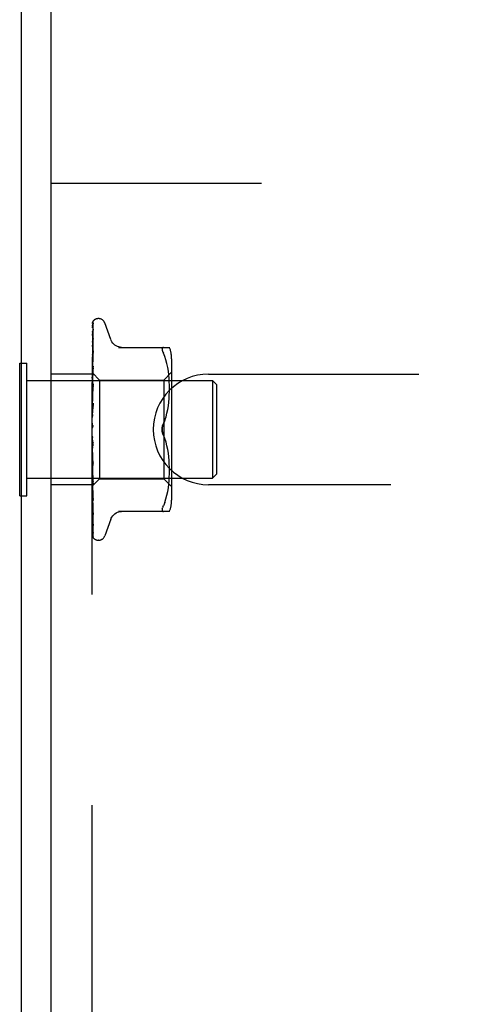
# Model space of a CAD drawing. Header units: inches. Extents: x 0 to 97.1, y 0 to 62.9.
# Tile 39 of 56: x 69.7 to 70.8, y 52.3 to 54.8. Entities that reach past the tile are written whole.
import ezdxf

# ---------------------------------------------------------------- set-up
doc = ezdxf.new("R2010")
doc.units = ezdxf.units.IN
doc.header["$LTSCALE"] = 5.342857
doc.header["$MEASUREMENT"] = 0
doc.linetypes.add('HIDDEN', pattern=[0.2, 0.1, -0.1])
doc.layers.get('0').update_dxf_attribs({"linetype": 'CONTINUOUS'})
doc.layers.add('DEFAULT_2', color=8, linetype='HIDDEN')

msp = doc.modelspace()

# ---------------------------------------------------------------- linework, layer by layer
at = {"color": 3, "linetype": 'Continuous'}
for p, q in [((69.690219, 47.527453), (69.690219, 57.059453)), ((69.765219, 47.464453), (69.765219, 57.059453))]:
    msp.add_line(p, q, dxfattribs=at)
at = {"color": 7, "linetype": 'Continuous'}
for p, q in [((69.685219, 53.545953), (69.685219, 53.882953)), ((69.685219, 53.882953), (69.690219, 53.882953)), ((69.685219, 53.545953), (69.690219, 53.545953))]:
    msp.add_line(p, q, dxfattribs=at)
at = {"layer": 'DEFAULT_2', "color": 8, "linetype": 'HIDDEN'}
for p, q in [((69.765219, 54.339453), (73.015219, 54.339453)), ((69.869219, 50.089453), (69.869219, 54.339453)), ((69.885716, 53.995703), (69.884886, 53.995703)), ((69.870862, 53.914216), (69.871862, 53.981494)), ((69.870862, 53.904135), (69.871862, 53.968652)), ((69.873537, 53.991188), (69.873484, 53.991133)), ((69.91677, 53.942445), (69.901377, 53.984737)), ((69.870005, 53.83526), (69.871862, 53.945422)), ((69.87188, 53.945664), (69.871106, 53.940212)), ((69.871861, 53.945417), (69.871866, 53.945529)), ((69.871866, 53.945529), (69.87188, 53.945673)), ((69.870006, 53.857917), (69.871188, 53.94076)), ((69.870862, 53.885001), (69.871862, 53.942015)), ((69.871861, 53.942016), (69.871879, 53.942245)), ((69.936505, 53.922786), (70.065727, 53.922786)), ((70.050308, 53.922786), (70.049046, 53.9226)), ((69.870005, 53.818414), (69.871862, 53.913833)), ((69.870006, 53.847729), (69.870862, 53.904135)), ((69.870861, 53.860806), (69.871862, 53.909482)), ((69.871857, 53.913787), (69.871087, 53.907147)), ((69.871861, 53.913828), (69.871858, 53.913796)), ((70.053914, 53.899741), (70.050308, 53.908203)), ((70.056979, 53.890881), (70.053904, 53.899771)), ((70.071243, 53.894045), (70.071243, 53.53486)), ((69.690219, 53.882953), (69.703219, 53.882953)), ((69.703219, 53.545953), (69.703219, 53.882953)), ((69.870005, 53.834966), (69.870862, 53.885001)), ((69.870005, 53.797795), (69.871861, 53.875021)), ((69.871847, 53.874806), (69.870648, 53.862853)), ((69.87086, 53.831302), (69.871861, 53.869881)), ((69.87186, 53.875016), (69.871847, 53.874813)), ((70.059488, 53.881523), (70.056964, 53.890929)), ((70.06149, 53.871968), (70.059475, 53.881576)), ((70.063002, 53.862431), (70.061481, 53.872019)), ((69.869219, 53.854953), (69.765219, 53.854953)), ((69.869219, 53.858665), (69.870006, 53.857917)), ((69.869829, 53.854366), (69.869219, 53.847829)), ((69.870648, 53.862853), (69.869829, 53.854366)), ((69.869979, 53.857944), (69.88822, 53.839703)), ((69.87, 53.857923), (69.869982, 53.857941)), ((69.870006, 53.85527), (69.869982, 53.855398)), ((69.870006, 53.855373), (69.869982, 53.855297)), ((69.870006, 53.847526), (69.869982, 53.847762)), ((69.870006, 53.847728), (69.869982, 53.847562)), ((69.870005, 53.818038), (69.870861, 53.860806)), ((70.051243, 53.839703), (70.071243, 53.859703)), ((70.064106, 53.853062), (70.062995, 53.862481)), ((70.06487, 53.844135), (70.0641, 53.853118)), ((70.065354, 53.835485), (70.064865, 53.844217)), ((70.165219, 53.854953), (72.765219, 53.854953)), ((69.703219, 53.838453), (70.175219, 53.838453)), ((69.869219, 53.840508), (69.869982, 53.835308)), ((69.869219, 53.830613), (69.869982, 53.835017)), ((69.869219, 53.824957), (69.869982, 53.818485)), ((69.870006, 53.834965), (69.869982, 53.835308)), ((69.870006, 53.835259), (69.869982, 53.835017)), ((69.870006, 53.818037), (69.869982, 53.818485)), ((69.870006, 53.818414), (69.869982, 53.818114)), ((69.870003, 53.774131), (69.871859, 53.830371)), ((69.870004, 53.797348), (69.87086, 53.831302)), ((69.871841, 53.830093), (69.870228, 53.812508)), ((69.870858, 53.797536), (69.871859, 53.824619)), ((69.871859, 53.83038), (69.871842, 53.830098)), ((69.88822, 53.839703), (69.88822, 53.589203)), ((69.88822, 53.839703), (70.051243, 53.839703)), ((70.051243, 53.839703), (70.051243, 53.589203)), ((70.065639, 53.827103), (70.065349, 53.8356)), ((70.065723, 53.818792), (70.065636, 53.827248)), ((70.065642, 53.810366), (70.065722, 53.818962)), ((70.175219, 53.838453), (70.175219, 53.590453)), ((70.185219, 53.828453), (70.175219, 53.838453)), ((70.185219, 53.828453), (70.185219, 53.600453)), ((69.869219, 53.812327), (69.869982, 53.818114)), ((69.870228, 53.812508), (69.869219, 53.801162)), ((69.869219, 53.805412), (69.869982, 53.797903)), ((69.869219, 53.790504), (69.869982, 53.797465)), ((69.870005, 53.797347), (69.869982, 53.797903)), ((69.870005, 53.797794), (69.869982, 53.797465)), ((69.870002, 53.773624), (69.870858, 53.797536)), ((70.064851, 53.792893), (70.065364, 53.801978)), ((70.065355, 53.801779), (70.065646, 53.810555)), ((69.869219, 53.78258), (69.869982, 53.774304)), ((69.871838, 53.781239), (69.869219, 53.751379)), ((69.869219, 53.765932), (69.869982, 53.773815)), ((69.870003, 53.773623), (69.869982, 53.774304)), ((69.870003, 53.774131), (69.869982, 53.773815)), ((69.869997, 53.748217), (69.871853, 53.781438)), ((69.871174, 53.765452), (69.871848, 53.775235)), ((69.871853, 53.781448), (69.871839, 53.781248)), ((70.061457, 53.76509), (70.06298, 53.774635)), ((70.062959, 53.774481), (70.064085, 53.783975)), ((70.064067, 53.783795), (70.064865, 53.793088)), ((69.869219, 53.757286), (69.869982, 53.748543)), ((69.869219, 53.7395), (69.869982, 53.74802)), ((69.869997, 53.748217), (69.869982, 53.74802)), ((69.869994, 53.747638), (69.87054, 53.756005)), ((69.87054, 53.756005), (69.871174, 53.765452)), ((70.057018, 53.746486), (70.059513, 53.755793)), ((70.059494, 53.75571), (70.061479, 53.765211)), ((69.869219, 53.730443), (69.869982, 53.721549)), ((69.869219, 53.712162), (69.869982, 53.721012)), ((69.870003, 53.719782), (69.869893, 53.719662)), ((69.870079, 53.719866), (69.870003, 53.719782)), ((69.870121, 53.719914), (69.870079, 53.719866)), ((69.870221, 53.720028), (69.870168, 53.719968)), ((69.870758, 53.720732), (69.870769, 53.720748)), ((70.053955, 53.737638), (70.050308, 53.729036)), ((69.869219, 53.717981), (69.869413, 53.718357)), ((69.871838, 53.673085), (69.869219, 53.703023)), ((69.869219, 53.684907), (69.869982, 53.693766)), ((69.870513, 53.690241), (69.869968, 53.694983)), ((70.053955, 53.691268), (70.050308, 53.69987)), ((69.869219, 53.676016), (69.869982, 53.667777)), ((69.871145, 53.684954), (69.870513, 53.690241)), ((69.871813, 53.679556), (69.871145, 53.684954)), ((70.057033, 53.682371), (70.053947, 53.691289)), ((70.059513, 53.673112), (70.057018, 53.682419)), ((70.061479, 53.663695), (70.059494, 53.673196)), ((69.869219, 53.65872), (69.869982, 53.667269)), ((69.869463, 53.649556), (69.869219, 53.652365)), ((69.869219, 53.650397), (69.869982, 53.642942)), ((69.870602, 53.63664), (69.869463, 53.649556)), ((69.87, 53.668036), (69.869982, 53.667269)), ((69.870001, 53.667499), (69.869982, 53.667777)), ((69.870547, 53.65611), (69.87, 53.668036)), ((69.871857, 53.622564), (69.870001, 53.667499)), ((69.871181, 53.642601), (69.870547, 53.65611)), ((70.06298, 53.654271), (70.061457, 53.663815)), ((70.064085, 53.64493), (70.062959, 53.654424)), ((70.064865, 53.635818), (70.064067, 53.645111)), ((69.869219, 53.634548), (69.869982, 53.642476)), ((69.869219, 53.627094), (69.869982, 53.620692)), ((69.869219, 53.613263), (69.869982, 53.620285)), ((69.870004, 53.642612), (69.869982, 53.642942)), ((69.87, 53.642718), (69.869982, 53.642476)), ((69.870005, 53.620786), (69.869982, 53.620285)), ((69.870004, 53.620372), (69.869982, 53.620692)), ((69.870004, 53.64309), (69.87, 53.642718)), ((69.87086, 53.614025), (69.870004, 53.64309)), ((69.87186, 53.575575), (69.870004, 53.642612)), ((69.870861, 53.58225), (69.870005, 53.620786)), ((69.871861, 53.533658), (69.870005, 53.620373)), ((69.871838, 53.622852), (69.870602, 53.63664)), ((69.871855, 53.628556), (69.871181, 53.642601)), ((69.87184, 53.622824), (69.871857, 53.62256)), ((70.065364, 53.626928), (70.064851, 53.636013)), ((70.065646, 53.618351), (70.065355, 53.627127)), ((70.065722, 53.609943), (70.065642, 53.61854)), ((69.869219, 53.606949), (69.869982, 53.60183)), ((69.869219, 53.603913), (69.869827, 53.597182)), ((69.869219, 53.595636), (69.869982, 53.601498)), ((69.869827, 53.597182), (69.870646, 53.588364)), ((69.870006, 53.601893), (69.869982, 53.601498)), ((69.870006, 53.601556), (69.869982, 53.60183)), ((69.870861, 53.55528), (69.870005, 53.601893)), ((69.871862, 53.498298), (69.870005, 53.601556)), ((69.87186, 53.581044), (69.87086, 53.614025)), ((70.065349, 53.593306), (70.065639, 53.601803)), ((70.065636, 53.601658), (70.065723, 53.610114)), ((70.185219, 53.600453), (70.175219, 53.590453)), ((69.703219, 53.590453), (70.175219, 53.590453)), ((69.869219, 53.573953), (69.765219, 53.573953)), ((69.869219, 53.570202), (69.88822, 53.589203)), ((69.870006, 53.587082), (69.869982, 53.586793)), ((69.870006, 53.586833), (69.869982, 53.587039)), ((69.870006, 53.576884), (69.869982, 53.576702)), ((69.870006, 53.576731), (69.869982, 53.576853)), ((69.870006, 53.571665), (69.869982, 53.571589)), ((69.870006, 53.571614), (69.869982, 53.571641)), ((69.870862, 53.534077), (69.870005, 53.587082)), ((69.871862, 53.470764), (69.870005, 53.586833)), ((69.870553, 53.539387), (69.870006, 53.576883)), ((69.87026, 53.553687), (69.870006, 53.571665)), ((69.870862, 53.511787), (69.870006, 53.571613)), ((69.870646, 53.588364), (69.871844, 53.575836)), ((69.871861, 53.538424), (69.870861, 53.58225)), ((69.871844, 53.575829), (69.87186, 53.575579)), ((69.88822, 53.589203), (70.051243, 53.589203)), ((70.051243, 53.589203), (70.071243, 53.569203)), ((70.062995, 53.566424), (70.064106, 53.575844)), ((70.0641, 53.575788), (70.06487, 53.584771)), ((70.064865, 53.584689), (70.065354, 53.593421)), ((72.765219, 53.573953), (70.165219, 53.573953)), ((69.690219, 53.545953), (69.703219, 53.545953)), ((69.870234, 53.549139), (69.871082, 53.540952)), ((69.871188, 53.489363), (69.87026, 53.553569)), ((69.871862, 53.502195), (69.870861, 53.55528)), ((70.056964, 53.537977), (70.059488, 53.547382)), ((70.059475, 53.54733), (70.06149, 53.556938)), ((70.061481, 53.556887), (70.063002, 53.566474)), ((69.871862, 53.453822), (69.870553, 53.539971)), ((69.871862, 53.473652), (69.870862, 53.534077)), ((69.871862, 53.452047), (69.870862, 53.518558)), ((69.871082, 53.540952), (69.871851, 53.533801)), ((69.871852, 53.533793), (69.871861, 53.533662)), ((70.049046, 53.517944), (70.050308, 53.520703)), ((70.053914, 53.529165), (70.050308, 53.520703)), ((70.053904, 53.529135), (70.056979, 53.538025)), ((69.871862, 53.443421), (69.870862, 53.511502)), ((69.871799, 53.502422), (69.871863, 53.502144)), ((69.871867, 53.498208), (69.871861, 53.498302)), ((70.065727, 53.50612), (69.936505, 53.50612)), ((70.047398, 53.5134), (70.048074, 53.515505)), ((70.049046, 53.517944), (70.048074, 53.515505)), ((69.871862, 53.442822), (69.871188, 53.48898)), ((69.871901, 53.470306), (69.871861, 53.47077)), ((69.91677, 53.486461), (69.901377, 53.444169)), ((69.885716, 53.433203), (69.884886, 53.433203))]:
    msp.add_line(p, q, dxfattribs=at)
for points in [[(69.873664, 53.99136), (69.872839, 53.990516), (69.871972, 53.989389), (69.871268, 53.98824), (69.870673, 53.987059), (69.870147, 53.985826), (69.869676, 53.984516), (69.869219, 53.982994)], [(69.8732, 53.990842), (69.873084, 53.990721), (69.872953, 53.990582), (69.872813, 53.990431), (69.872664, 53.990266), (69.872509, 53.99009), (69.872348, 53.989901), (69.872181, 53.989701), (69.872011, 53.989489), (69.871837, 53.989266), (69.871661, 53.989033), (69.871483, 53.988788), (69.871304, 53.988534), (69.871126, 53.988269), (69.870947, 53.987995), (69.87077, 53.987711), (69.870593, 53.987417), (69.870419, 53.987114), (69.870247, 53.9868), (69.870078, 53.986477), (69.869913, 53.986145), (69.869753, 53.985804), (69.869598, 53.985454), (69.869449, 53.985096), (69.869306, 53.98473), (69.869219, 53.984493)], [(69.872154, 53.984397), (69.87179, 53.983292), (69.871296, 53.981666), (69.870825, 53.979956), (69.870375, 53.978168), (69.869944, 53.9763), (69.869534, 53.974348), (69.869219, 53.972699)], [(69.871563, 53.982351), (69.871274, 53.981872), (69.87097, 53.981349), (69.870656, 53.980782), (69.87034, 53.980177), (69.870027, 53.979535), (69.869723, 53.978857), (69.869435, 53.978146), (69.869219, 53.977554)], [(69.871938, 53.96938), (69.871606, 53.967698), (69.87115, 53.965278), (69.870709, 53.962803), (69.870283, 53.960278), (69.869872, 53.957704), (69.869479, 53.955086), (69.869219, 53.953256)], [(69.870006, 53.85527), (69.871188, 53.937049), (69.871531, 53.960376), (69.871862, 53.982687)], [(69.871188, 53.94076), (69.871862, 53.987061), (69.871883, 53.987453), (69.871927, 53.987838), (69.871994, 53.988212), (69.872081, 53.988576), (69.872188, 53.988927), (69.872312, 53.989264), (69.872452, 53.989584), (69.872604, 53.989888), (69.872768, 53.990175), (69.872937, 53.990438), (69.873109, 53.990679), (69.873268, 53.990882), (69.873395, 53.991032), (69.873487, 53.991135), (69.87353, 53.991181), (69.873536, 53.991187)], [(69.8723, 53.98354), (69.872317, 53.983573), (69.872298, 53.98354), (69.872208, 53.98339), (69.872045, 53.983126), (69.871563, 53.982351)], [(69.871862, 53.982682), (69.871899, 53.983261), (69.871996, 53.98384), (69.872131, 53.984331), (69.87215, 53.984388)], [(69.871862, 53.981493), (69.871882, 53.981904), (69.871956, 53.982447), (69.872066, 53.98291), (69.872183, 53.983265), (69.872273, 53.983483), (69.8723, 53.98354)], [(69.871862, 53.968647), (69.871893, 53.969109), (69.871936, 53.969381)], [(69.873484, 53.991133), (69.873374, 53.991021), (69.8732, 53.990842)], [(69.870971, 53.965172), (69.870673, 53.964582), (69.870366, 53.963951), (69.870057, 53.963285), (69.869753, 53.962585), (69.869462, 53.961856), (69.869219, 53.961181)], [(69.870006, 53.847527), (69.871188, 53.923787), (69.871531, 53.94553), (69.871862, 53.96631)], [(69.871957, 53.967113), (69.871969, 53.967158), (69.871988, 53.967222), (69.87196, 53.967151), (69.871866, 53.96694), (69.871709, 53.966614), (69.8715, 53.9662), (69.870971, 53.965172)], [(69.871862, 53.966312), (69.871881, 53.966659), (69.871926, 53.966973), (69.871957, 53.967113)], [(69.871873, 53.942218), (69.871863, 53.94218), (69.871802, 53.941983), (69.871681, 53.941656), (69.871497, 53.941213), (69.871257, 53.940677), (69.87098, 53.940079), (69.870668, 53.939415), (69.870331, 53.938687), (69.86998, 53.9379), (69.869627, 53.937054), (69.869289, 53.936163), (69.869219, 53.935965)], [(69.871106, 53.940212), (69.870671, 53.936999), (69.870252, 53.933778), (69.869846, 53.930548), (69.869457, 53.927319), (69.869219, 53.925264)], [(69.944348, 53.922786), (69.940677, 53.923019), (69.937014, 53.923724), (69.93346, 53.924897), (69.930072, 53.926521), (69.926918, 53.928568), (69.924061, 53.931001), (69.921549, 53.933763), (69.919427, 53.9368), (69.917717, 53.94006), (69.91694, 53.941977)], [(70.047001, 53.920189), (70.046867, 53.918879), (70.047001, 53.917325), (70.047398, 53.915506), (70.048074, 53.913401), (70.049046, 53.910962), (70.050308, 53.908203)], [(70.047001, 53.920189), (70.047398, 53.921259), (70.048074, 53.922072), (70.049046, 53.9226)], [(69.871087, 53.907147), (69.870655, 53.903297), (69.870238, 53.89948), (69.869834, 53.895697), (69.869219, 53.889698)], [(69.870103, 53.904979), (69.869757, 53.904183), (69.869418, 53.90335), (69.869219, 53.902819)], [(69.871861, 53.909484), (69.871861, 53.909482), (69.871852, 53.909395), (69.871811, 53.909167), (69.871716, 53.908807), (69.871558, 53.90833), (69.871338, 53.907761), (69.871073, 53.907134), (69.870771, 53.906454), (69.870103, 53.904979)], [(69.87186, 53.869882), (69.871834, 53.86956), (69.871751, 53.869094), (69.871594, 53.868514), (69.871365, 53.86785), (69.871074, 53.867122), (69.87074, 53.866362)], [(69.87074, 53.866362), (69.870004, 53.864772), (69.869634, 53.863951), (69.86928, 53.863105), (69.869219, 53.862951)], [(69.869219, 53.858414), (69.869411, 53.858346), (69.869602, 53.858244), (69.869793, 53.858109), (69.869982, 53.857941)], [(69.869219, 53.857544), (69.869411, 53.857056), (69.869602, 53.856535), (69.869793, 53.855983), (69.869982, 53.855398)], [(69.869219, 53.856691), (69.869493, 53.856327), (69.869709, 53.856015), (69.869868, 53.855751), (69.869968, 53.855541), (69.870006, 53.85539), (69.870006, 53.855373)], [(69.869219, 53.855428), (69.869493, 53.855278), (69.869709, 53.855186), (69.869868, 53.855152), (69.869968, 53.855177), (69.870006, 53.85527)], [(69.869219, 53.85408), (69.869411, 53.854435), (69.869602, 53.854756), (69.869793, 53.855043), (69.869982, 53.855297)], [(69.869219, 53.851502), (69.869411, 53.850612), (69.869602, 53.849691), (69.869793, 53.848741), (69.869982, 53.847762)], [(69.869219, 53.849576), (69.869493, 53.849123), (69.869709, 53.848715), (69.869868, 53.848349), (69.869968, 53.848031), (69.870006, 53.84777), (69.870006, 53.847728)], [(69.869219, 53.8447), (69.869411, 53.845465), (69.869602, 53.846197), (69.869793, 53.846896), (69.869982, 53.847562)], [(69.869219, 53.847095), (69.869493, 53.847061), (69.869709, 53.847087), (69.869868, 53.847173), (69.869968, 53.847316), (69.870006, 53.847526)], [(69.869219, 53.837577), (69.869493, 53.837052), (69.869709, 53.836563), (69.869868, 53.836107), (69.869968, 53.835692), (69.870006, 53.835331), (69.870006, 53.835259)], [(69.869219, 53.833968), (69.869493, 53.834052), (69.869709, 53.834195), (69.869868, 53.834397), (69.869968, 53.834652), (69.870006, 53.834965)], [(69.869219, 53.821128), (69.869493, 53.820549), (69.869709, 53.819998), (69.869868, 53.819468), (69.869968, 53.818972), (69.870006, 53.818523), (69.870006, 53.818414)], [(69.87052, 53.820487), (69.869841, 53.819136), (69.869513, 53.818467), (69.869219, 53.817824)], [(69.871858, 53.824631), (69.871853, 53.824522), (69.871791, 53.82397), (69.871654, 53.823323), (69.871439, 53.822618), (69.871167, 53.821902), (69.870854, 53.821185), (69.87052, 53.820487)], [(69.869219, 53.816521), (69.869493, 53.816721), (69.869709, 53.816974), (69.869868, 53.817285), (69.869968, 53.817644), (69.870006, 53.818037)], [(69.869219, 53.800823), (69.869493, 53.800212), (69.869709, 53.799618), (69.869868, 53.799034), (69.869968, 53.798475), (69.870006, 53.797953), (69.870005, 53.797794)], [(69.869219, 53.795386), (69.869493, 53.795693), (69.869709, 53.796049), (69.869868, 53.796457), (69.869968, 53.796907), (69.870005, 53.797347)], [(69.869219, 53.777397), (69.869493, 53.776776), (69.869709, 53.776159), (69.869868, 53.775543), (69.869968, 53.77494), (69.870006, 53.774366), (69.870003, 53.774131)], [(69.869219, 53.771325), (69.869493, 53.771729), (69.869709, 53.772174), (69.869868, 53.772665), (69.869968, 53.773189), (69.870003, 53.773623)], [(69.869646, 53.769892), (69.869358, 53.769384), (69.869219, 53.769125)], [(69.871849, 53.775275), (69.871838, 53.775129), (69.871751, 53.774492), (69.871591, 53.773826), (69.871371, 53.773163), (69.871112, 53.772538), (69.870828, 53.771949), (69.870533, 53.771402), (69.870236, 53.770886), (69.869646, 53.769892)], [(69.869219, 53.751696), (69.869493, 53.751086), (69.869709, 53.750471), (69.869868, 53.749843), (69.869968, 53.749219), (69.870006, 53.748614), (69.869997, 53.748217)], [(69.869219, 53.745209), (69.869493, 53.745695), (69.869709, 53.746213), (69.869868, 53.746769), (69.869968, 53.747349), (69.869994, 53.747637)], [(69.869994, 53.747637), (69.870006, 53.747938), (69.869982, 53.748543)], [(70.050308, 53.729036), (70.053947, 53.737617), (70.057033, 53.746534)], [(69.869219, 53.724649), (69.869493, 53.724073), (69.869709, 53.723481), (69.869868, 53.722865), (69.869968, 53.722242), (69.870006, 53.721626), (69.869982, 53.721012)], [(69.869893, 53.719662), (69.869842, 53.719606), (69.869768, 53.719521), (69.869673, 53.71941), (69.869555, 53.719264), (69.869426, 53.719094), (69.8693, 53.718915), (69.869219, 53.718793)], [(69.869413, 53.718357), (69.869493, 53.718532), (69.869709, 53.719104), (69.869868, 53.719706), (69.869968, 53.72032), (69.870006, 53.720932), (69.869982, 53.721549)], [(69.869413, 53.718357), (69.869614, 53.718769), (69.869847, 53.719216), (69.870082, 53.719642), (69.870321, 53.720048), (69.870564, 53.720437), (69.870758, 53.720732)], [(69.869982, 53.719754), (69.870011, 53.719791), (69.870085, 53.719875), (69.870201, 53.720008), (69.870356, 53.720192), (69.870544, 53.720431), (69.870758, 53.720732)], [(69.870407, 53.720255), (69.87034, 53.720172), (69.870278, 53.720096)], [(69.870769, 53.720748), (69.870717, 53.720671), (69.870633, 53.720552), (69.870553, 53.720443), (69.870478, 53.720345)], [(69.870769, 53.720748), (69.870976, 53.721077), (69.871198, 53.721485), (69.871408, 53.721952), (69.871592, 53.722473), (69.871737, 53.723044), (69.871829, 53.72364), (69.871862, 53.724232), (69.871838, 53.724818)], [(70.04687, 53.714453), (70.046928, 53.716361), (70.047104, 53.718283), (70.047404, 53.720219), (70.047813, 53.72213), (70.048327, 53.723985), (70.048926, 53.725767), (70.049583, 53.727449), (70.050308, 53.729036)], [(70.050308, 53.729036), (70.049261, 53.726661), (70.048401, 53.724226), (70.047725, 53.72175), (70.047241, 53.719273), (70.046957, 53.716837), (70.04687, 53.714453)], [(69.869219, 53.697233), (69.869493, 53.696712), (69.869709, 53.696164), (69.869868, 53.695583), (69.869968, 53.694983)], [(69.869219, 53.690626), (69.869493, 53.691221), (69.869709, 53.691828), (69.869868, 53.692452), (69.869968, 53.693078), (69.870006, 53.693692), (69.869982, 53.694298)], [(69.869968, 53.694983), (69.870006, 53.69438), (69.869982, 53.693766)], [(70.04687, 53.714453), (70.046958, 53.712066), (70.047242, 53.709628), (70.047726, 53.707151), (70.048402, 53.704676), (70.049262, 53.702242), (70.050308, 53.69987)], [(70.050308, 53.69987), (70.049729, 53.701126), (70.049186, 53.70245), (70.048675, 53.703847), (70.048212, 53.7053), (70.047808, 53.706798), (70.047469, 53.708329), (70.047205, 53.709884), (70.047015, 53.711438), (70.046904, 53.71296), (70.04687, 53.714453)], [(69.869219, 53.68488), (69.869314, 53.684722), (69.86956, 53.684338), (69.869807, 53.683972), (69.870063, 53.683598), (69.870327, 53.683206), (69.870596, 53.682785), (69.870868, 53.682319), (69.871137, 53.681794), (69.871387, 53.681212), (69.871604, 53.680569), (69.87176, 53.679901), (69.871823, 53.67947)], [(69.869219, 53.67044), (69.869493, 53.669993), (69.869709, 53.669509), (69.869868, 53.668983), (69.869968, 53.668428), (69.87, 53.668036)], [(69.869219, 53.664132), (69.869493, 53.66475), (69.869709, 53.665368), (69.869868, 53.665993), (69.869968, 53.66661), (69.870006, 53.667202), (69.870001, 53.667499)], [(69.869219, 53.645237), (69.869474, 53.644909), (69.869679, 53.644542), (69.869837, 53.644133), (69.869944, 53.64369), (69.869998, 53.643219), (69.870004, 53.64309)], [(69.869219, 53.639456), (69.869493, 53.640075), (69.869709, 53.640683), (69.869868, 53.641286), (69.869968, 53.64187), (69.870006, 53.64242), (69.870004, 53.642612)], [(69.869219, 53.635098), (69.869304, 53.634921), (69.869611, 53.634316), (69.869928, 53.633722), (69.870252, 53.633125), (69.870576, 53.632512), (69.870892, 53.631873), (69.871191, 53.631203), (69.871452, 53.630514), (69.871661, 53.629811), (69.871796, 53.629138), (69.871855, 53.628538)], [(69.869219, 53.622536), (69.869493, 53.622281), (69.869709, 53.621975), (69.869868, 53.621614), (69.869968, 53.621208), (69.870005, 53.620786)], [(69.869219, 53.617491), (69.869494, 53.618093), (69.86971, 53.618668), (69.869868, 53.619221), (69.869967, 53.619745), (69.870005, 53.620234), (69.870004, 53.620372)], [(69.869219, 53.603157), (69.869493, 53.603015), (69.869709, 53.602816), (69.869868, 53.602558), (69.869968, 53.60225), (69.870006, 53.601893)], [(69.869219, 53.599031), (69.869493, 53.599585), (69.869709, 53.600107), (69.869868, 53.600603), (69.869968, 53.60106), (69.870006, 53.601468), (69.870006, 53.601556)], [(69.869219, 53.590689), (69.869411, 53.589729), (69.869602, 53.5888), (69.869793, 53.587904), (69.869982, 53.587039)], [(69.869219, 53.587961), (69.869569, 53.587152), (69.869919, 53.586402)], [(69.869219, 53.587801), (69.869493, 53.587775), (69.869709, 53.587691), (69.869868, 53.587546), (69.869968, 53.587346), (69.870006, 53.587082)], [(69.869219, 53.584742), (69.869493, 53.585233), (69.869709, 53.585683), (69.869868, 53.586097), (69.869968, 53.586465), (69.870006, 53.586778), (69.870006, 53.586833)], [(69.869219, 53.582302), (69.869411, 53.583383), (69.869602, 53.584492), (69.869793, 53.585629), (69.869982, 53.586793)], [(69.869219, 53.578902), (69.869411, 53.57834), (69.869602, 53.577811), (69.869793, 53.577315), (69.869982, 53.576853)], [(69.869219, 53.577022), (69.869493, 53.577114), (69.869709, 53.577148), (69.869868, 53.577121), (69.869968, 53.577037), (69.870006, 53.576884)], [(69.869219, 53.575142), (69.869493, 53.575551), (69.869709, 53.575913), (69.869868, 53.57623), (69.869968, 53.576495), (69.870006, 53.576702), (69.870006, 53.576731)], [(69.869219, 53.573746), (69.869411, 53.574438), (69.869602, 53.575162), (69.869793, 53.575916), (69.869982, 53.576702)], [(69.869219, 53.572014), (69.869411, 53.57187), (69.869602, 53.57176), (69.869793, 53.571683), (69.869982, 53.571641)], [(69.869219, 53.571211), (69.869493, 53.571417), (69.869709, 53.571567), (69.869868, 53.57166), (69.869968, 53.571695), (69.870006, 53.571671), (69.870006, 53.571665)], [(69.869219, 53.570576), (69.869493, 53.57089), (69.869709, 53.57115), (69.869868, 53.571359), (69.869968, 53.571512), (69.870006, 53.571605), (69.870006, 53.571614)], [(69.869219, 53.570274), (69.869411, 53.570554), (69.869602, 53.570866), (69.869793, 53.571211), (69.869982, 53.571589)], [(69.869919, 53.586402), (69.870627, 53.584922), (69.870959, 53.584191), (69.871258, 53.583473), (69.871505, 53.582791), (69.871689, 53.582161), (69.871803, 53.581611), (69.871853, 53.581162), (69.871859, 53.581035)], [(69.869219, 53.559444), (69.869444, 53.557096), (69.870234, 53.549139)], [(69.869219, 53.545267), (69.869395, 53.544811), (69.869722, 53.544022), (69.870059, 53.543258), (69.870719, 53.541808)], [(69.869219, 53.520551), (69.869451, 53.518389), (69.869839, 53.514891), (69.870243, 53.511369), (69.870662, 53.507835), (69.871095, 53.504289), (69.871866, 53.498218)], [(69.870719, 53.541808), (69.871023, 53.541123), (69.871291, 53.540478), (69.871516, 53.53988), (69.871685, 53.539357), (69.871793, 53.538928), (69.871845, 53.538613), (69.871861, 53.538422)], [(69.869219, 53.508592), (69.869458, 53.507944), (69.869813, 53.507067), (69.870172, 53.506241), (69.870518, 53.505476), (69.870846, 53.504761), (69.871147, 53.504096), (69.871406, 53.503495), (69.871617, 53.502966), (69.871761, 53.502549), (69.871799, 53.502422)], [(69.91694, 53.486928), (69.917717, 53.488846), (69.919427, 53.492106), (69.921549, 53.495142), (69.924061, 53.497905), (69.926918, 53.500338), (69.930072, 53.502385), (69.93346, 53.504009), (69.937014, 53.505182), (69.940677, 53.505886), (69.944348, 53.50612)], [(70.047398, 53.5134), (70.047001, 53.511581), (70.046867, 53.510027), (70.047001, 53.508717), (70.047398, 53.507647), (70.048074, 53.506834), (70.049046, 53.506306), (70.050308, 53.50612)], [(69.869219, 53.488631), (69.869466, 53.486688), (69.869856, 53.483754), (69.870264, 53.480842), (69.870686, 53.477959), (69.871123, 53.475105), (69.871573, 53.472288), (69.871901, 53.470313)], [(69.869219, 53.479277), (69.869403, 53.478761), (69.869721, 53.477949), (69.870051, 53.477176), (69.870384, 53.476445), (69.870708, 53.475762), (69.871285, 53.474576)], [(69.871285, 53.474576), (69.871517, 53.47409), (69.8717, 53.473688), (69.871828, 53.473385), (69.871869, 53.473279)], [(69.871869, 53.473279), (69.871896, 53.473201), (69.871915, 53.473143), (69.8719, 53.473212), (69.871873, 53.473417), (69.871861, 53.47365)], [(69.869219, 53.464812), (69.869499, 53.463085), (69.869898, 53.460798), (69.870316, 53.458576), (69.870749, 53.456421), (69.871199, 53.454332), (69.871665, 53.452316), (69.872006, 53.45093)], [(69.869219, 53.458388), (69.869308, 53.458134), (69.869565, 53.457455), (69.869836, 53.456801), (69.870118, 53.456176), (69.870405, 53.455578), (69.870692, 53.455012), (69.870974, 53.454478), (69.871245, 53.453982), (69.871719, 53.453131)], [(69.869219, 53.449897), (69.8696, 53.448273), (69.870035, 53.446641), (69.8705, 53.445104), (69.870994, 53.443651), (69.871527, 53.442276), (69.872106, 53.440977), (69.87255, 53.440101)], [(69.869219, 53.44668), (69.869299, 53.446458), (69.869561, 53.445784), (69.869841, 53.44514), (69.870134, 53.444526), (69.870435, 53.443945), (69.87074, 53.443397), (69.871045, 53.442885), (69.871344, 53.442408), (69.871632, 53.441971), (69.871906, 53.441575), (69.872153, 53.441228), (69.872619, 53.440591)], [(69.869219, 53.44424), (69.869589, 53.443271), (69.869986, 53.442399), (69.870054, 53.442263)], [(69.871719, 53.453131), (69.871899, 53.452804), (69.87199, 53.452635)], [(69.87199, 53.452635), (69.872027, 53.452565), (69.872098, 53.452423), (69.872111, 53.452395), (69.872074, 53.452492), (69.872003, 53.452727), (69.871927, 53.453088), (69.871872, 53.45356), (69.871862, 53.453823)], [(69.872005, 53.450926), (69.871958, 53.451134), (69.871886, 53.451616), (69.871862, 53.452052)], [(69.872619, 53.440591), (69.872645, 53.440556), (69.872685, 53.440499), (69.872657, 53.440542), (69.872567, 53.440695), (69.872425, 53.440968), (69.87226, 53.441349), (69.872098, 53.441829), (69.871966, 53.442383), (69.871883, 53.442984), (69.871862, 53.443423)], [(69.872553, 53.440095), (69.87239, 53.440427), (69.872184, 53.440948), (69.872015, 53.441543), (69.871904, 53.442185), (69.871862, 53.442826)]]:
    msp.add_lwpolyline(points, dxfattribs=at)
for centre, radius, start, end in [((69.884886, 53.979036), 0.016667, 90, 132.235341), ((69.885716, 53.979036), 0.016667, 20, 90), ((69.993665, 53.894045), 0.077578, 0, 22.076065), ((70.165219, 53.714453), 0.1405, 90, 270), ((69.993665, 53.53486), 0.077578, 337.923935, 360), ((69.885716, 53.449869), 0.016667, 270, 340), ((69.884886, 53.449869), 0.016667, 207.148769, 270)]:
    msp.add_arc(centre, radius, start, end, dxfattribs=at)

doc.saveas('drawing.dxf')
